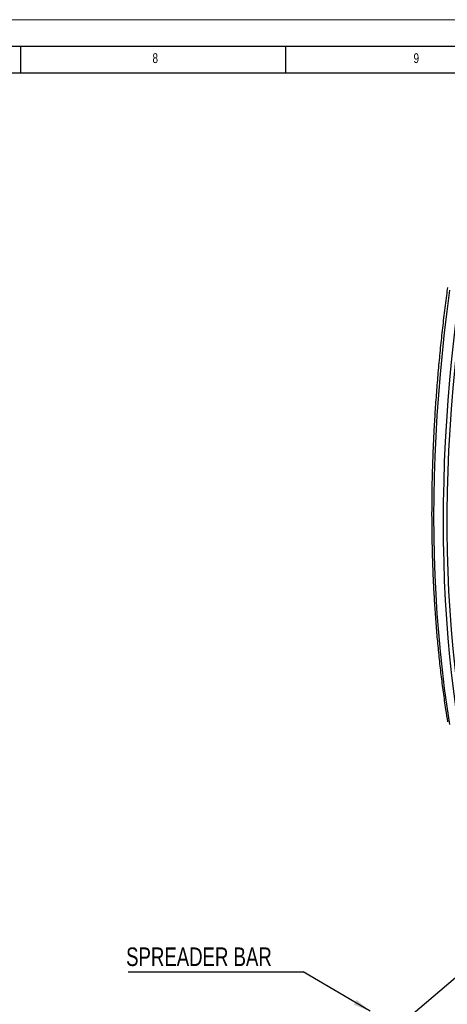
# Model space of a CAD drawing. Header units: millimetres. Extents: x 0 to 594, y 0 to 420.
# Tile 9 of 15: x 352 to 433, y 234 to 420. Entities that reach past the tile are written whole.
import ezdxf

# ---------------------------------------------------------------- set-up
doc = ezdxf.new("R2010")
doc.units = ezdxf.units.MM
doc.layers.add('FORMAT', color=7, linetype='Continuous')
doc.layers.add('OUTLINE', color=7, linetype='Continuous')
doc.styles.add('SLDTEXTSTYLE0', font='TXT', dxfattribs={"width": 0.75})
doc.dimstyles.new('SLDDIMSTYLE3', dxfattribs={"dimtxt": 0.18, "dimasz": 3.302, "dimexe": 0, "dimexo": 0.0625, "dimgap": 0, "dimtad": 0, "dimtih": 1, "dimtoh": 1, "dimdec": 0, "dimrnd": 1e-09, "dimzin": 0, "dimdsep": 46, "dimtxsty": 'Standard', "dimsah": 1, "dimcen": 0.09, "dimadec": 0, "dimazin": 0, "dimtfac": 3.302, "dimtdec": 0, "dimtofl": 0, "dimtmove": 0, "dimatfit": 3, "dimfxl": 1, "dimfrac": 2, "dimtolj": 1, "dimtzin": 0, "dimarcsym": 0})

# ---------------------------------------------------------------- blocks, each defined once
blk = doc.blocks.new('SW_NOTE_0_5')
at = {"layer": 'OUTLINE', "color": 0}
blk.add_line((-33.07, 0), (0, 0), dxfattribs=at)
at = {"layer": 'OUTLINE', "color": 0, "insert": (-33.45, 4.57), "char_height": 3.5, "attachment_point": 1, "style": 'SLDTEXTSTYLE0'}
blk.add_mtext('SPREADER BAR', dxfattribs=at)

msp = doc.modelspace()

# ---------------------------------------------------------------- linework, layer by layer
at = {"color": 7, "linetype": 'Continuous', "lineweight": 18}
msp.add_line((0.000041, 420.000053), (594.000041, 420.000053), dxfattribs=at)
at = {"color": 7, "linetype": 'Continuous', "lineweight": 25, "flags": 128}
for points in [[(432.911297, 368.944036), (432.393584, 364.950602), (431.924812, 360.976718), (431.50509, 357.023312), (431.134517, 353.091308), (430.813178, 349.181622), (430.541149, 345.295167), (430.318493, 341.432851), (430.145262, 337.595575), (430.021497, 333.784235), (429.947226, 329.999721), (429.922467, 326.242915), (429.947226, 322.514696), (430.021497, 318.815932), (430.145262, 315.147489), (430.318493, 311.510221), (430.541149, 307.904978), (430.813178, 304.332601), (431.134517, 300.793925), (431.50509, 297.289776), (431.924812, 293.820971), (432.393584, 290.38832), (432.911297, 286.992624)], [(434.707348, 367.907197), (434.189635, 363.913763), (433.720863, 359.93988), (433.301141, 355.986474), (432.930568, 352.054469), (432.609229, 348.144783), (432.3372, 344.258329), (432.114544, 340.396013), (431.941313, 336.558737), (431.817548, 332.747397), (431.743277, 328.962882), (431.718518, 325.206077), (431.743277, 321.477857), (431.817548, 317.779094), (431.941313, 314.11065), (432.114544, 310.473382), (432.3372, 306.86814), (432.609229, 303.295763), (432.930568, 299.757087), (433.301141, 296.252938), (433.720863, 292.784132), (434.189635, 289.351481), (434.707348, 285.955786)], [(435.295582, 366.510915), (434.778459, 362.469679), (434.312679, 358.449103), (433.898358, 354.450193), (433.5356, 350.473952), (433.224496, 346.521373), (432.965123, 342.593447), (432.757547, 338.691157), (432.60182, 334.815479), (432.49798, 330.967384), (432.446053, 327.147836), (432.446053, 323.357789), (432.49798, 319.598193), (432.60182, 315.869989), (432.757547, 312.174111), (432.965123, 308.511483), (433.224496, 304.883022), (433.5356, 301.289637), (433.898358, 297.732227), (434.312679, 294.211682), (434.778459, 290.728884), (435.295582, 287.284705)]]:
    msp.add_lwpolyline(points, dxfattribs=at)
at = {"color": 7, "linetype": 'Continuous', "lineweight": 25}
msp.add_open_spline([(432.538524, 369.446443), (432.472396, 368.956624), (432.235008, 367.198247), (431.858558, 364.18358), (431.425739, 360.409633), (431.038327, 356.654566), (430.695114, 352.918687), (430.396525, 349.202911), (430.142537, 345.507985), (429.933235, 341.834694), (429.768661, 338.183809), (429.648859, 334.556098), (429.573861, 330.952325), (429.54369, 327.373248), (429.558358, 323.819622), (429.61787, 320.292194), (429.722221, 316.79171), (429.871396, 313.318908), (430.06537, 309.87452), (430.304117, 306.45928), (430.587566, 303.073891), (430.915768, 299.719149), (431.288273, 296.395467), (431.706462, 293.104662), (432.124222, 290.132212), (432.419441, 288.269724), (432.544428, 287.481203)], degree=3, knots=[0, 0, 0, 0, 0.0166984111, 0.0599448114, 0.1031921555, 0.1464402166, 0.1896889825, 0.2329384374, 0.2761885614, 0.3194393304, 0.3626907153, 0.4059426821, 0.4491951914, 0.4924481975, 0.5357016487, 0.5789554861, 0.6222096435, 0.665464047, 0.7087186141, 0.7519732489, 0.7952278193, 0.8384822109, 0.8817362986, 0.924989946, 0.9682430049, 1, 1, 1, 1], dxfattribs=at)
at = {"layer": 'FORMAT'}
for p, q in [((15.000041, 415.000053), (589.000041, 415.000053)), ((352.000041, 410.000053), (352.000041, 415.000053)), ((402.000041, 410.000053), (402.000041, 415.000053)), ((20.000041, 410.000053), (584.000041, 410.000053))]:
    msp.add_line(p, q, dxfattribs=at)

# ---------------------------------------------------------------- block references
at = {"layer": 'OUTLINE'}
msp.add_blockref('SW_NOTE_0_5', (405.305898, 240.359216), dxfattribs=at)

# ---------------------------------------------------------------- texts
at = {"layer": 'FORMAT', "char_height": 1.852083, "attachment_point": 1, "style": 'SLDTEXTSTYLE0'}
for s, insert in [('8', (376.841357, 413.668016)), ('9', (426.132022, 413.668016))]:
    msp.add_mtext(s, dxfattribs=dict(at, insert=insert))

# ---------------------------------------------------------------- leaders
at = {"layer": 'OUTLINE'}
for points in [[(377.244872, 191.172898), (435.305627, 240.309225)], [(417.935639, 232.910542), (405.305898, 240.359216)]]:
    msp.add_leader(points, dimstyle='SLDDIMSTYLE3', dxfattribs=at)

doc.saveas('drawing.dxf')
